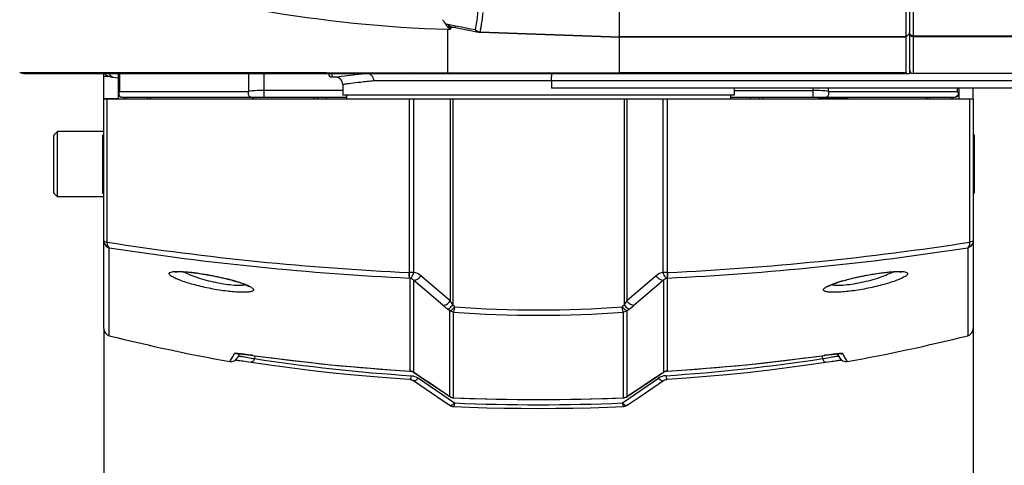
# Model space of a CAD drawing. Header units: millimetres. Extents: x 0 to 420, y -341 to 792.
# Tile 4 of 256: x 60 to 83, y 50 to 60. Entities that reach past the tile are written whole.
import ezdxf

# ---------------------------------------------------------------- set-up
doc = ezdxf.new("R2010")
doc.units = ezdxf.units.MM
doc.header["$LTSCALE"] = 23.1
doc.layers.get('0').update_dxf_attribs({"linetype": 'CONTINUOUS'})
for name, color, linetype in [('02___PRT_ALL_AXES', 7, 'CONTINUOUS'), ('06___PRT_ALL_SURFS', 7, 'CONTINUOUS'), ('AXES', 7, 'CONTINUOUS'), ('DIM_PILOTEES', 7, 'CONTINUOUS')]:
    doc.layers.add(name, color=color, linetype=linetype)
doc.styles.get("Standard").update_dxf_attribs({"font": 'txt', "width": 0.7})
doc.dimstyles.new('DIMSTYLE_1', dxfattribs={"dimtxt": 2.5, "dimasz": 3.5, "dimexe": 2, "dimexo": 0, "dimtad": 1, "dimlfac": 5.882353, "dimdsep": 46, "dimtxsty": 'Standard', "dimblk": '_FILLED', "dimblk1": '_FILLED', "dimblk2": '_FILLED', "dimcen": 0.09, "dimazin": 2, "dimtp": 0.3, "dimtm": 0.3, "dimtfac": 1, "dimtofl": 0, "dimtmove": 0, "dimatfit": 3, "dimldrblk": '_FILLED', "dimfxl": 0, "dimtolj": 1, "dimarcsym": 0})

# ---------------------------------------------------------------- blocks, each defined once
blk = doc.blocks.new('_FILLED')
at = {"color": 0, "linetype": 'ByBlock'}
blk.add_solid([(0, 0), (-1, 0.1429), (-1, -0.1429)], dxfattribs=at)
blk = doc.blocks.new('*D11')
at = {"layer": 'DIM_PILOTEES', "color": 2, "linetype": 'Continuous'}
for p, q in [((62.025, 53.205), (62.025, 42.839)), ((82.425, 53.205), (82.425, 42.839)), ((62.025, 44.839), (72.225, 44.839)), ((82.425, 44.839), (72.225, 44.839))]:
    blk.add_line(p, q, dxfattribs=at)
at = {"layer": 'DIM_PILOTEES', "color": 2, "linetype": 'Continuous', "xscale": 3.5, "yscale": 3.5, "zscale": 3.5, "rotation": 180}
blk.add_blockref('_FILLED', (62.025, 44.839), dxfattribs=at)
at = {"layer": 'DIM_PILOTEES', "color": 2, "linetype": 'Continuous', "xscale": 3.5, "yscale": 3.5, "zscale": 3.5}
blk.add_blockref('_FILLED', (82.425, 44.839), dxfattribs=at)
at = {"layer": 'DIM_PILOTEES', "color": 2, "linetype": 'Continuous', "insert": (72.225, 47.964), "char_height": 2.5, "width": 8.03571, "attachment_point": 2, "line_spacing_factor": 0.9}
blk.add_mtext('{\\ftxt;\\W0.0001;\\H0.0001;\\~}{\\ftxt;\\W2.1428571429;\\H2.5; }{\\ftxt;\\W0.0001;\\H0.0001;\\~}', dxfattribs=at)

msp = doc.modelspace()

# ---------------------------------------------------------------- linework, layer by layer
at = {"color": 7, "linetype": 'Continuous'}
for p, q in [((80.8439, 125.9767), (80.8439, 59.2109)), ((80.9289, 125.9988), (80.9289, 59.1888)), ((81.0139, 125.9988), (81.0139, 59.1888)), ((74.1289, 60.0524), (74.1289, 62.2702)), ((70.0981, 60.3461), (70.2062, 60.3243)), ((70.2062, 60.3243), (70.314, 60.3028)), ((70.0868, 60.2933), (70.0788, 60.3027)), ((70.099, 59.2098), (70.099, 60.2269)), ((70.2829, 60.2685), (70.1659, 60.2726)), ((70.1843, 60.2885), (70.2244, 60.2803)), ((70.314, 60.3028), (70.4214, 60.2815)), ((70.635, 60.2396), (70.7411, 60.2189)), ((70.8553, 60.1565), (74.1288, 60.0403)), ((70.8554, 60.1687), (74.1289, 60.0524)), ((80.9289, 60.1313), (80.8439, 60.0524)), ((80.9289, 60.1253), (80.8439, 60.0403)), ((80.8439, 60.0403), (74.1288, 60.0403)), ((80.8439, 60.0524), (74.1289, 60.0524)), ((74.1289, 59.2109), (74.1289, 60.0403)), ((81.0139, 60.072), (87.7289, 60.0721)), ((81.0139, 60.0599), (87.7289, 60.0599)), ((60.0507, 59.2146), (60.2662, 59.2144)), ((60.1807, 59.1888), (80.9289, 59.1888)), ((60.2662, 59.2144), (67.2404, 59.2103)), ((62.3649, 59.1852), (62.3649, 58.9663)), ((62.3898, 59.1888), (62.3898, 58.7684)), ((65.4249, 58.772), (65.4249, 59.1888)), ((65.7855, 58.6363), (65.7855, 59.1888)), ((66.6235, 59.2105), (67.4674, 59.2098)), ((67.2404, 59.2103), (69.2996, 59.2099)), ((67.3791, 59.1888), (67.3787, 59.1453)), ((67.4674, 59.2098), (68.3559, 59.21)), ((68.3559, 59.21), (69.2403, 59.2107)), ((69.2403, 59.2107), (70.099, 59.2098)), ((69.2996, 59.2099), (70.099, 59.2098)), ((70.099, 59.2098), (74.1289, 59.2111)), ((74.1289, 59.2109), (80.8439, 59.2109)), ((89.2249, 59.1888), (81.0139, 59.1888)), ((67.3787, 59.1453), (67.3787, 59.1026)), ((67.4673, 59.1014), (67.3787, 59.1026)), ((67.6696, 59.1264), (67.4673, 59.1014)), ((67.4701, 59.1018), (67.4673, 59.1014)), ((67.4807, 59.103), (67.4701, 59.1018)), ((67.6349, 58.9314), (67.6349, 58.6788)), ((89.3949, 59.0188), (68.3602, 59.0188)), ((72.5332, 59.0188), (72.5332, 58.8488)), ((62.3898, 58.7684), (65.4249, 58.772)), ((67.6349, 58.7932), (65.7855, 58.7932)), ((89.3949, 58.8488), (72.5332, 58.8488)), ((76.8149, 58.7932), (78.6642, 58.7932)), ((78.6642, 58.8488), (78.6642, 58.6363)), ((79.0249, 58.8488), (79.0249, 58.772)), ((79.0249, 58.772), (82.06, 58.7684)), ((82.06, 58.7684), (82.06, 58.8488)), ((82.0849, 58.8488), (82.0849, 58.5958)), ((82.4249, 58.5958), (82.4249, 58.8488)), ((62.0249, 58.5938), (82.4249, 58.5938)), ((62.0249, 53.2052), (62.0249, 58.5938)), ((62.1069, 55.2337), (62.1069, 58.5938)), ((62.4499, 58.6363), (67.7199, 58.6363)), ((62.5009, 58.6363), (62.5009, 58.5938)), ((62.5586, 58.5938), (62.5586, 58.6363)), ((63.0449, 58.6363), (63.0449, 58.5938)), ((63.1299, 58.5938), (63.0874, 58.6363)), ((63.1299, 58.5938), (63.1299, 58.6363)), ((65.5099, 58.6363), (65.5099, 58.5938)), ((65.5099, 58.5938), (65.5524, 58.6363)), ((66.9549, 58.5938), (66.9549, 58.6363)), ((67.0399, 58.5938), (67.0399, 58.6363)), ((67.2524, 58.5938), (67.2524, 58.6363)), ((67.7199, 58.6788), (67.7199, 58.5938)), ((69.1945, 54.5222), (69.1945, 58.5938)), ((69.2994, 54.526), (69.2994, 58.5938)), ((70.155, 58.5938), (70.155, 53.8548)), ((70.2112, 58.5938), (70.2112, 53.7591)), ((74.2386, 58.5938), (74.2386, 53.7591)), ((74.2947, 58.5938), (74.2947, 53.8548)), ((75.1504, 54.526), (75.1504, 58.5938)), ((75.2553, 54.5222), (75.2553, 58.5938)), ((76.7299, 58.6788), (76.7299, 58.5938)), ((76.7299, 58.6363), (81.9999, 58.6363)), ((77.1974, 58.5938), (77.1974, 58.6363)), ((77.4099, 58.5938), (77.4099, 58.6363)), ((77.4949, 58.5938), (77.4949, 58.6363)), ((78.8215, 58.6363), (78.8039, 58.6186)), ((78.8039, 58.6186), (79.4839, 58.6186)), ((79.4662, 58.6363), (79.4839, 58.6186)), ((81.3199, 58.6363), (81.3199, 58.5938)), ((81.3199, 58.5938), (81.3624, 58.6363)), ((81.4049, 58.5938), (81.4049, 58.6363)), ((81.8911, 58.6363), (81.8911, 58.5938)), ((81.9489, 58.6363), (81.9489, 58.5938)), ((82.0849, 58.5958), (82.4249, 58.5958)), ((82.3429, 58.5938), (82.3429, 55.2337)), ((82.4249, 58.5938), (82.4249, 53.2052)), ((60.8532, 57.7438), (60.9382, 57.8288)), ((62.0249, 57.8288), (60.9382, 57.8288)), ((82.443, 57.7438), (82.4254, 57.7614)), ((60.8532, 56.3838), (60.9382, 56.2988)), ((82.443, 56.3838), (82.4254, 56.3662)), ((62.0249, 56.2988), (60.9382, 56.2988)), ((62.1534, 53.0403), (62.1534, 55.1028)), ((82.2963, 55.1028), (82.2963, 53.0403)), ((69.2058, 54.393), (69.2032, 54.3931)), ((69.2032, 54.3931), (69.2032, 52.2103)), ((69.2883, 54.3413), (69.2883, 52.1837)), ((69.979, 53.7547), (69.2883, 54.3413)), ((70.155, 53.8548), (69.4643, 54.4444)), ((74.9854, 54.4444), (74.2947, 53.8548)), ((75.1615, 54.3413), (74.4708, 53.7547)), ((75.1615, 54.3413), (75.1615, 52.1837)), ((75.2465, 54.3931), (75.2439, 54.393)), ((75.2465, 54.3931), (75.2465, 52.2103)), ((70.1414, 53.6251), (70.0913, 53.6638)), ((70.1414, 51.614), (70.1414, 53.6251)), ((70.2607, 53.7202), (70.2112, 53.7591)), ((74.2386, 53.7591), (74.189, 53.7202)), ((74.3584, 53.6638), (74.3084, 53.6251)), ((74.3084, 51.614), (74.3084, 53.6251)), ((70.2308, 51.5835), (70.2308, 53.5951)), ((74.2189, 51.5835), (74.2189, 53.5951)), ((65.0843, 52.6177), (64.9782, 52.4344)), ((65.1169, 52.4713), (65.1353, 52.4689)), ((65.1353, 52.4689), (65.1599, 52.4658)), ((65.2123, 52.6157), (65.1552, 52.5167)), ((65.1599, 52.4658), (65.1875, 52.462)), ((65.1875, 52.462), (65.2184, 52.4578)), ((65.2067, 52.6162), (65.2245, 52.6146)), ((65.2184, 52.4578), (65.2526, 52.453)), ((65.2245, 52.6146), (65.2444, 52.6127)), ((65.2444, 52.6127), (65.2665, 52.6104)), ((65.2526, 52.453), (65.2901, 52.4476)), ((65.2665, 52.6104), (65.2908, 52.6078)), ((65.2908, 52.6078), (65.3174, 52.6048)), ((65.3174, 52.6048), (65.3463, 52.6013)), ((65.3463, 52.6013), (65.3774, 52.5975)), ((65.3774, 52.5975), (65.4108, 52.5932)), ((65.4108, 52.5932), (65.4465, 52.5885)), ((65.4465, 52.5885), (65.4845, 52.5834)), ((65.4845, 52.5834), (65.5171, 52.5789)), ((65.5171, 52.5792), (65.513, 52.5798)), ((65.5171, 52.5792), (65.513, 52.5798)), ((65.5171, 52.5789), (65.513, 52.5798)), ((65.5722, 52.5714), (65.5588, 52.5019)), ((78.8776, 52.5714), (78.8909, 52.5019)), ((78.9368, 52.5798), (78.9326, 52.5792)), ((78.9327, 52.5789), (78.9612, 52.5828)), ((78.9327, 52.5789), (78.9368, 52.5798)), ((78.9368, 52.5798), (78.9327, 52.5792)), ((78.9612, 52.5828), (78.9954, 52.5875)), ((78.9954, 52.5875), (79.0277, 52.5917)), ((79.0277, 52.5917), (79.0582, 52.5957)), ((79.0582, 52.5957), (79.0869, 52.5993)), ((79.0869, 52.5993), (79.1137, 52.6026)), ((79.1137, 52.6026), (79.1387, 52.6055)), ((79.1387, 52.6055), (79.162, 52.6081)), ((79.1519, 52.4465), (79.1864, 52.4515)), ((79.162, 52.6081), (79.1835, 52.6105)), ((79.1835, 52.6105), (79.2034, 52.6125)), ((79.1864, 52.4515), (79.2182, 52.456)), ((79.2034, 52.6125), (79.2215, 52.6143)), ((79.2182, 52.456), (79.2474, 52.46)), ((79.2215, 52.6143), (79.238, 52.6157)), ((79.2374, 52.6157), (79.2945, 52.5167)), ((79.2474, 52.46), (79.2739, 52.4636)), ((79.2739, 52.4636), (79.298, 52.4668)), ((79.298, 52.4668), (79.3197, 52.4696)), ((79.3197, 52.4696), (79.3329, 52.4713)), ((79.4716, 52.4344), (79.3654, 52.6177)), ((65.2901, 52.4476), (65.331, 52.4417)), ((65.331, 52.4417), (65.3753, 52.4352)), ((65.3753, 52.4352), (65.423, 52.4281)), ((65.423, 52.4281), (65.4843, 52.4188)), ((78.9655, 52.4188), (79.0168, 52.4266)), ((79.0168, 52.4266), (79.0746, 52.4352)), ((79.0746, 52.4352), (79.1147, 52.4411)), ((79.1147, 52.4411), (79.1519, 52.4465)), ((69.2052, 52.2098), (69.2032, 52.2103)), ((69.2916, 52.1814), (69.2883, 52.1837)), ((69.2915, 52.1812), (69.2883, 52.1837)), ((69.2915, 52.1812), (69.5666, 51.9976)), ((69.4063, 52.043), (70.253, 51.4632)), ((69.5666, 51.9976), (69.8644, 51.7987)), ((74.1968, 51.4632), (75.0435, 52.043)), ((74.5871, 51.7999), (74.8849, 51.9988)), ((74.8849, 51.9988), (75.1583, 52.1812)), ((75.1615, 52.1837), (75.1581, 52.1814)), ((75.1615, 52.1837), (75.1581, 52.1814)), ((75.1583, 52.1812), (75.1615, 52.1837)), ((75.2445, 52.2098), (75.2465, 52.2103)), ((69.8644, 51.7987), (70.1444, 51.6116)), ((74.3054, 51.6116), (74.5871, 51.7999)), ((70.1444, 51.6116), (70.1414, 51.614)), ((70.2322, 51.583), (70.2308, 51.5835)), ((74.2176, 51.583), (74.2189, 51.5835)), ((74.3054, 51.6116), (74.3084, 51.614))]:
    msp.add_line(p, q, dxfattribs=at)
at = {"color": 2, "linetype": 'Continuous'}
for p, q in [((78.8634, 58.6363), (78.8634, 58.5938)), ((79.4244, 58.6363), (79.4244, 58.5938))]:
    msp.add_line(p, q, dxfattribs=at)
at = {"color": 7, "linetype": 'Continuous'}
for points in [[(70.2244, 60.2803), (70.358, 60.2533), (70.4939, 60.2259), (70.6322, 60.1984), (70.7729, 60.1706), (70.8286, 60.1596)], [(60.0513, 59.2144), (60.0531, 59.2144), (60.1151, 59.2146), (60.2666, 59.2143)], [(60.2666, 59.2143), (60.5034, 59.2142), (60.8231, 59.2138), (61.2212, 59.2136), (61.6939, 59.2132), (62.2376, 59.2128), (62.8505, 59.2121), (63.523, 59.2119), (64.2486, 59.2112), (65.015, 59.2111), (65.8042, 59.2112), (66.6235, 59.2105)], [(62.0473, 59.1888), (62.0481, 59.1876), (62.0562, 59.1771), (62.0648, 59.1679), (62.0737, 59.1599), (62.0827, 59.1531), (62.0916, 59.1472), (62.1005, 59.1422), (62.1092, 59.1378), (62.1179, 59.1339), (62.1268, 59.1304), (62.1357, 59.1273), (62.145, 59.1243), (62.1546, 59.1216), (62.1647, 59.119), (62.1753, 59.1165), (62.1865, 59.1141), (62.1985, 59.1117), (62.2113, 59.1095), (62.2249, 59.1073), (62.2395, 59.1052), (62.3649, 59.0882)], [(67.6696, 59.1264), (67.6095, 59.119), (67.5618, 59.1132), (67.4807, 59.103)], [(62.3898, 58.7684), (62.8129, 58.7684), (63.2157, 58.7693), (63.5946, 58.7701), (63.9607, 58.7702), (64.3232, 58.7709), (64.6851, 58.7711), (65.053, 58.7709), (65.4249, 58.772)], [(79.0249, 58.772), (79.337, 58.772), (79.6658, 58.7712), (80.01, 58.7709), (80.3735, 58.7703), (80.7592, 58.7699), (81.1679, 58.7694), (81.6018, 58.7683), (82.06, 58.7684)], [(63.6912, 54.5351), (63.6916, 54.5352), (63.6941, 54.5359), (63.6984, 54.5368), (63.7043, 54.5378), (63.712, 54.539), (63.7213, 54.5401), (63.7322, 54.5411), (63.7446, 54.542), (63.7586, 54.5427), (63.7742, 54.5432), (63.7912, 54.5435), (63.8097, 54.5436), (63.8297, 54.5433), (63.8512, 54.5427), (63.8742, 54.5419), (63.8986, 54.5407), (63.9244, 54.5391), (63.9518, 54.5372), (63.9806, 54.5349), (64.011, 54.5322), (64.0428, 54.5291), (64.0762, 54.5255), (64.1111, 54.5215), (64.1475, 54.5171), (64.1856, 54.5121), (64.2254, 54.5067), (64.2669, 54.5007), (64.3101, 54.4941), (64.3551, 54.487), (64.4016, 54.4792), (64.4495, 54.4709), (64.4987, 54.462), (64.5487, 54.4526), (64.5994, 54.4427), (64.6502, 54.4324), (64.7005, 54.4219), (64.7498, 54.4111), (64.7972, 54.4004), (64.8427, 54.3898), (64.8857, 54.3795), (64.9265, 54.3693), (64.9653, 54.3594), (65.0023, 54.3496), (65.0375, 54.3401), (65.071, 54.3307), (65.103, 54.3214), (65.1333, 54.3124), (65.1621, 54.3035), (65.1893, 54.2949), (65.2149, 54.2864), (65.239, 54.2783), (65.2616, 54.2703), (65.2826, 54.2627), (65.3022, 54.2553), (65.3203, 54.2482), (65.337, 54.2414), (65.3524, 54.2348), (65.3663, 54.2286), (65.3789, 54.2228), (65.3902, 54.2173), (65.4, 54.2122), (65.4085, 54.2076), (65.4155, 54.2035), (65.4211, 54.2001), (65.4253, 54.1973), (65.4262, 54.1967)], [(79.0204, 54.1943), (79.0204, 54.1944), (79.0215, 54.1952), (79.0241, 54.1971), (79.028, 54.1997), (79.0334, 54.203), (79.0402, 54.207), (79.0483, 54.2114), (79.0578, 54.2164), (79.0687, 54.2217), (79.0808, 54.2275), (79.0943, 54.2335), (79.1092, 54.2399), (79.1253, 54.2465), (79.1429, 54.2535), (79.1618, 54.2607), (79.1822, 54.2682), (79.2041, 54.2759), (79.2274, 54.284), (79.2523, 54.2922), (79.2787, 54.3007), (79.3067, 54.3094), (79.3363, 54.3183), (79.3675, 54.3274), (79.4002, 54.3367), (79.4347, 54.3462), (79.4708, 54.3558), (79.5087, 54.3657), (79.5485, 54.3757), (79.5904, 54.3859), (79.6345, 54.3963), (79.6805, 54.4068), (79.7285, 54.4174), (79.778, 54.428), (79.8284, 54.4383), (79.8793, 54.4485), (79.9303, 54.4582), (79.9809, 54.4675), (80.0307, 54.4762), (80.0792, 54.4844), (80.1262, 54.492), (80.1713, 54.499), (80.2144, 54.5053), (80.2557, 54.511), (80.295, 54.5162), (80.3327, 54.5208), (80.3686, 54.525), (80.4029, 54.5286), (80.4356, 54.5319), (80.4668, 54.5347), (80.4963, 54.5371), (80.5242, 54.539), (80.5506, 54.5406), (80.5754, 54.5419), (80.5986, 54.5428), (80.6203, 54.5433), (80.6404, 54.5436), (80.659, 54.5435), (80.676, 54.5432), (80.6915, 54.5427), (80.7054, 54.542), (80.7178, 54.5411), (80.7286, 54.54), (80.7378, 54.5389), (80.7454, 54.5378), (80.7513, 54.5368), (80.7531, 54.5364)], [(65.0843, 52.6177), (65.041, 52.5442), (65.009, 52.4875), (64.9873, 52.4504), (64.9784, 52.4347), (64.9784, 52.4343)], [(65.1421, 52.6196), (65.1418, 52.6196), (65.1419, 52.6196), (65.1427, 52.6196), (65.1442, 52.6196), (65.1464, 52.6196), (65.1492, 52.6196), (65.1525, 52.6195), (65.1564, 52.6194), (65.1609, 52.6192), (65.1659, 52.619), (65.1714, 52.6187), (65.1774, 52.6183), (65.1839, 52.6179), (65.191, 52.6174), (65.1986, 52.6168), (65.2067, 52.6162)], [(65.5171, 52.5789), (65.9529, 52.5201), (66.415, 52.4623), (66.88, 52.4088), (67.3475, 52.3597), (67.8169, 52.315), (68.2878, 52.2748), (68.7598, 52.2392), (69.2052, 52.2098)], [(75.2445, 52.2098), (75.6922, 52.2394), (76.1642, 52.275), (76.635, 52.3152), (77.1044, 52.3599), (77.5718, 52.409), (78.0368, 52.4625), (78.499, 52.5203), (78.9327, 52.5789)], [(79.238, 52.6157), (79.2528, 52.617), (79.2596, 52.6175), (79.266, 52.6179), (79.272, 52.6183), (79.2776, 52.6187), (79.2827, 52.6189), (79.2875, 52.6192), (79.2917, 52.6193), (79.2956, 52.6195), (79.299, 52.6196), (79.3019, 52.6196), (79.3043, 52.6196), (79.3061, 52.6196), (79.3074, 52.6196), (79.3079, 52.6196)], [(79.4716, 52.4344), (79.4671, 52.4431), (79.449, 52.4734), (79.4148, 52.5301), (79.3654, 52.6177)], [(65.4843, 52.4188), (65.9221, 52.3548), (66.3883, 52.2917), (66.8573, 52.2333), (67.3288, 52.1797), (67.8023, 52.1311), (68.2771, 52.0874), (68.753, 52.0487), (69.2044, 52.0167)], [(75.2453, 52.0167), (75.6946, 52.0485), (76.1704, 52.0872), (76.6453, 52.1309), (77.1188, 52.1795), (77.5903, 52.233), (78.0594, 52.2914), (78.5256, 52.3545), (78.9655, 52.4188)], [(69.2044, 52.0167), (69.2111, 52.0161), (69.2236, 52.0143), (69.236, 52.0117), (69.2481, 52.0082), (69.2598, 52.0038), (69.2711, 51.9986), (69.282, 51.9926), (69.2902, 51.9874)], [(69.2052, 52.2098), (69.2131, 52.2092), (69.2257, 52.2074), (69.2381, 52.2047), (69.2503, 52.2012), (69.2621, 52.1968), (69.2734, 52.1916), (69.2843, 52.1857), (69.2915, 52.1812)], [(69.2903, 51.9874), (69.5638, 51.8015), (69.7122, 51.7007)], [(74.7358, 51.6995), (75.0318, 51.9006), (75.1595, 51.9874)], [(75.1583, 52.1812), (75.1666, 52.1864), (75.1775, 52.1923), (75.189, 52.1974), (75.2009, 52.2017), (75.2131, 52.2051), (75.2255, 52.2077), (75.2381, 52.2093), (75.2445, 52.2098)], [(75.1595, 51.9874), (75.1666, 51.9919), (75.1774, 51.998), (75.1886, 52.0032), (75.2003, 52.0077), (75.2124, 52.0113), (75.2247, 52.0141), (75.2372, 52.0159), (75.2453, 52.0167)], [(69.7122, 51.7007), (70.0116, 51.4972), (70.1433, 51.4076)], [(70.2322, 51.583), (70.6093, 51.5695), (71.0126, 51.5582), (71.4166, 51.5501), (71.8211, 51.5453), (72.226, 51.5436), (72.6308, 51.5453), (73.0353, 51.5501), (73.4394, 51.5583), (73.8427, 51.5696), (74.2176, 51.583)], [(74.3064, 51.4076), (74.5865, 51.598), (74.7358, 51.6995)], [(70.2317, 51.3784), (70.6066, 51.3639), (71.01, 51.3518), (71.4142, 51.3431), (71.8188, 51.3378), (72.2238, 51.3361), (72.6287, 51.3378), (73.0334, 51.343), (73.4375, 51.3517), (73.8409, 51.3639), (74.2181, 51.3784)]]:
    msp.add_lwpolyline(points, dxfattribs=at)
for centre, radius, start, end in [((70.2527, 60.4552), 0.231, 211.33279, 214.77257), ((67.7702, 60.8972), 3.0473, 347.14018, 350.54527), ((67.6935, 60.8785), 3.2407, 348.9509, 350.57281), ((70.1692, 60.4504), 0.1775, 242.33799, 248.92462), ((87.7052, 147.7301), 89.1403, 258.819827, 258.959748), ((70.8614, 60.3267), 0.1703, 258.89031, 267.94815), ((70.8672, 60.3515), 0.1831, 259.63006, 266.31375), ((67.9827, 60.822), 2.9461, 347.18967, 348.95244), ((81.0139, 60.1449), 0.085, 180, 270), ((60.1807, 59.5288), 0.34, 247.51065, 270), ((62.4764, 59.1852), 0.1116, 178.16013, 179.99751), ((67.3799, 59.1876), 0.085, 180, 269.1893), ((71.8242, 24.7011), 34.675, 96.42808, 96.88133), ((71.8585, 24.3878), 34.9902, 95.96142, 96.42647), ((81.0139, 59.2738), 0.085, 180, 270), ((67.4649, 58.9314), 0.17, 0, 89.1893), ((62.4499, 58.7213), 0.085, 180, 270), ((81.9999, 58.7213), 0.085, 270, 360), ((72.2531, 120.6533), 66.2017, 261.184004, 267.347388), ((72.1614, 121.0049), 66.5546, 272.668967, 278.799642), ((72.2538, 120.065), 65.7427, 261.162408, 267.340444), ((72.1599, 120.4231), 66.1021, 272.676368, 278.820781), ((69.1744, 54.2018), 0.3211, 86.41593, 87.35241), ((75.2753, 54.2018), 0.3211, 92.64759, 93.58407), ((71.7018, 54.6983), 1.7618, 208.60431, 212.21318), ((72.7486, 54.6979), 1.761, 327.786, 331.3965), ((72.2249, 78.886), 25.2423, 265.53718, 274.46282), ((72.4722, 56.1104), 3.0893, 307.63018, 310.30979), ((72.2249, 79.7667), 26.2475, 265.64293, 274.35707), ((62.1949, 53.2052), 0.17, 180, 255.88897), ((82.2549, 53.2052), 0.17, 284.11103, 360), ((65.008, 52.6017), 0.17, 259.89676, 330), ((72.143, 100.1943), 48.0739, 262.07783, 266.49409), ((72.085, 95.3367), 43.329, 261.33718, 266.23177), ((72.318, 95.7662), 43.7608, 273.79239, 278.63866), ((72.3475, 99.7871), 47.665, 273.48696, 277.94112), ((79.4417, 52.6017), 0.17, 210, 280.10324), ((69.1943, 52.0299), 0.1806, 86.5041, 87.16206), ((69.1944, 52.0311), 0.1795, 76.33722, 86.51584), ((69.1953, 52.0351), 0.1753, 68.89061, 76.3152), ((69.1968, 52.039), 0.1712, 61.3892, 68.88516), ((69.1984, 52.0421), 0.1676, 57.58332, 61.37216), ((75.2343, 51.7639), 0.3381, 93.72338, 124.36535), ((75.2527, 52.0398), 0.1703, 110.86836, 122.36767), ((75.2545, 52.035), 0.1754, 103.46971, 110.87506), ((75.2552, 52.0318), 0.1788, 96.31358, 103.46336), ((75.2555, 52.0299), 0.1807, 92.83793, 96.32208), ((70.2383, 51.7527), 0.1693, 235.06306, 236.35409), ((70.239, 51.7539), 0.1706, 236.36223, 245.79372), ((70.2389, 51.7537), 0.1704, 245.81371, 256.54034), ((70.2389, 51.7541), 0.1708, 256.56037, 267.26435), ((72.2249, 101.9733), 50.4292, 267.73382, 272.26618), ((74.2108, 51.7541), 0.1708, 272.73565, 283.43963), ((74.2108, 51.7537), 0.1704, 283.45966, 294.18629), ((74.2108, 51.7537), 0.1705, 294.20281, 299.5635), ((74.211, 51.7534), 0.1701, 299.55932, 304.9313), ((72.2249, 97.5439), 46.1228, 267.54969, 272.45031)]:
    msp.add_arc(centre, radius, start, end, dxfattribs=at)
for points, knots in [([(53.6048, 65.5809), (55.9853, 63.9325), (61.3149, 61.3226), (67.1559, 60.3204), (70.099, 60.2269)], [0, 0, 0, 0, 0.4958045, 1, 1, 1, 1]), ([(70.7762, 60.3966), (70.822, 60.6704), (70.8523, 61.2933), (70.8004, 61.9118), (70.7576, 62.2513)], [0, 0, 0, 0, 0.4479942, 1, 1, 1, 1]), ([(70.0788, 60.3027), (70.0761, 60.306), (70.0706, 60.3128), (70.0654, 60.3198), (70.0629, 60.3234)], [0, 0, 0, 0, 0.4965602, 1, 1, 1, 1]), ([(70.0994, 60.2793), (70.0973, 60.2815), (70.093, 60.2861), (70.0889, 60.2909), (70.0868, 60.2933)], [0, 0, 0, 0, 0.496295, 1, 1, 1, 1]), ([(70.1593, 60.225), (70.1593, 60.2331), (70.1691, 60.248), (70.1659, 60.2646), (70.1659, 60.2726)], [0, 0, 0, 0, 0.504545, 1, 1, 1, 1]), ([(70.8553, 60.1561), (70.8552, 60.1553), (70.8553, 60.1681), (70.8555, 60.1689), (70.8556, 60.1742)], [0, 0, 0, 0, 0.1275487, 1, 1, 1, 1]), ([(80.9318, 60.1306), (80.9308, 60.1339), (80.9294, 60.1406), (80.9289, 60.1475), (80.9289, 60.151)], [0, 0, 0, 0, 0.5024168, 1, 1, 1, 1]), ([(74.1299, 60.0524), (74.1298, 60.049), (74.1308, 60.0389), (74.129, 60.0425), (74.129, 60.0427)], [0, 0, 0, 0, 0.9521591, 1, 1, 1, 1]), ([(62.2424, 59.1048), (62.2226, 59.1074), (62.1828, 59.1283), (62.1633, 59.1677), (62.1586, 59.1888)], [0, 0, 0, 0, 0.4806085, 1, 1, 1, 1]), ([(68.3602, 59.0188), (68.3595, 59.0615), (68.3337, 59.1474), (68.2507, 59.1876), (68.2121, 59.1888)], [0, 0, 0, 0, 0.5253626, 1, 1, 1, 1]), ([(70.099, 59.2098), (70.1004, 59.2044), (70.1024, 59.1971), (70.1082, 59.1888), (70.1108, 59.1888)], [0, 0, 0, 0, 0.6763415, 1, 1, 1, 1]), ([(72.5332, 59.0188), (72.5332, 59.0405), (72.5344, 59.0793), (72.5323, 59.1361), (72.5399, 59.1623), (72.5345, 59.1888), (72.5389, 59.1888)], [0, 0, 0, 0, 0.3822319, 0.7062992, 0.9229827, 1, 1, 1, 1]), ([(74.1348, 59.1888), (74.1327, 59.1888), (74.1303, 59.1994), (74.1311, 59.2054), (74.1308, 59.2109)], [0, 0, 0, 0, 0.279569, 1, 1, 1, 1]), ([(68.3602, 59.0188), (68.256, 59.0074), (68.0761, 58.9858), (67.8492, 58.9615), (67.7129, 58.9379), (67.6498, 58.936), (67.6349, 58.9314)], [0, 0, 0, 0, 0.4302236, 0.7443972, 0.9357411, 1, 1, 1, 1]), ([(62.3898, 58.7684), (62.3859, 58.7654), (62.3727, 58.7531), (62.3649, 58.7345), (62.3649, 58.7213)], [0, 0, 0, 0, 0.2690852, 1, 1, 1, 1]), ([(62.3791, 58.7044), (62.3822, 58.6864), (62.3979, 58.6522), (62.4333, 58.6363), (62.4499, 58.6363)], [0, 0, 0, 0, 0.5257454, 1, 1, 1, 1]), ([(65.4249, 58.772), (65.4165, 58.7592), (65.4066, 58.7287), (65.4142, 58.6824), (65.4422, 58.646), (65.4712, 58.6363), (65.485, 58.6363)], [0, 0, 0, 0, 0.258086, 0.5188505, 0.7669058, 1, 1, 1, 1]), ([(65.7855, 58.7932), (65.7151, 58.7932), (65.5946, 58.7898), (65.4744, 58.779), (65.4249, 58.772)], [0, 0, 0, 0, 0.5846101, 1, 1, 1, 1]), ([(79.0249, 58.772), (78.9753, 58.779), (78.8552, 58.7898), (78.7347, 58.7932), (78.6642, 58.7932)], [0, 0, 0, 0, 0.4153903, 1, 1, 1, 1]), ([(78.9648, 58.6363), (78.9785, 58.6363), (79.0075, 58.646), (79.0355, 58.6824), (79.0432, 58.7287), (79.0332, 58.7592), (79.0249, 58.772)], [0, 0, 0, 0, 0.2330942, 0.4811495, 0.741914, 1, 1, 1, 1]), ([(82.0707, 58.7044), (82.0675, 58.6864), (82.0519, 58.6522), (82.0164, 58.6363), (81.9999, 58.6363)], [0, 0, 0, 0, 0.5257454, 1, 1, 1, 1]), ([(82.06, 58.7684), (82.0638, 58.7654), (82.0771, 58.7531), (82.0849, 58.7345), (82.0849, 58.7213)], [0, 0, 0, 0, 0.2690874, 1, 1, 1, 1]), ([(60.935, 57.0638), (60.935, 57.1134), (60.9351, 57.2108), (60.9352, 57.3521), (60.9355, 57.4639), (60.9357, 57.5465), (60.9359, 57.6019), (60.9362, 57.6521), (60.9364, 57.6967), (60.9367, 57.7353), (60.9369, 57.7634), (60.9371, 57.7827), (60.9372, 57.7945), (60.9374, 57.8046), (60.9375, 57.813), (60.9377, 57.8195), (60.9378, 57.8238), (60.9379, 57.8263), (60.938, 57.8276), (60.9381, 57.8283), (60.9381, 57.8287), (60.9382, 57.8288)], [0, 0, 0, 0, 0.1945871, 0.381724, 0.5542749, 0.6329873, 0.7056352, 0.7715238, 0.8300209, 0.8805655, 0.9226755, 0.9404372, 0.9559466, 0.9691639, 0.9800591, 0.9886074, 0.9947858, 0.9969824, 0.9985829, 0.9995873, 1, 1, 1, 1]), ([(60.8504, 57.0638), (60.8504, 57.1079), (60.8504, 57.1944), (60.8506, 57.3201), (60.8508, 57.4194), (60.851, 57.4929), (60.8512, 57.5421), (60.8514, 57.5868), (60.8516, 57.6264), (60.8518, 57.6607), (60.852, 57.6857), (60.8522, 57.7028), (60.8523, 57.7133), (60.8525, 57.7223), (60.8526, 57.7297), (60.8527, 57.7355), (60.8528, 57.7394), (60.853, 57.7416), (60.853, 57.7427), (60.8531, 57.7434), (60.8531, 57.7437), (60.8532, 57.7438)], [0, 0, 0, 0, 0.1945856, 0.3817211, 0.554271, 0.632983, 0.7056307, 0.7715193, 0.8300165, 0.8805614, 0.9226719, 0.9404339, 0.9559436, 0.9691613, 0.980057, 0.9886057, 0.9947847, 0.9969815, 0.9985823, 0.999587, 1, 1, 1, 1]), ([(60.8532, 56.3838), (60.8531, 56.3839), (60.8531, 56.3842), (60.853, 56.3849), (60.853, 56.386), (60.8528, 56.3882), (60.8527, 56.3921), (60.8526, 56.3979), (60.8525, 56.4053), (60.8523, 56.4143), (60.8522, 56.4248), (60.852, 56.4419), (60.8518, 56.4669), (60.8516, 56.5012), (60.8514, 56.5408), (60.8512, 56.5855), (60.851, 56.6347), (60.8508, 56.7081), (60.8506, 56.8075), (60.8504, 56.9332), (60.8504, 57.0197), (60.8504, 57.0638)], [0, 0, 0, 0, 0.000413, 0.0014177, 0.0030185, 0.0052153, 0.0113943, 0.019943, 0.0308387, 0.0440564, 0.0595661, 0.0773281, 0.1194386, 0.1699835, 0.2284807, 0.2943693, 0.367017, 0.445729, 0.6182789, 0.8054144, 1, 1, 1, 1]), ([(60.9382, 56.2988), (60.9381, 56.2989), (60.9381, 56.2993), (60.938, 56.3), (60.9379, 56.3012), (60.9378, 56.3038), (60.9377, 56.3081), (60.9375, 56.3146), (60.9374, 56.323), (60.9372, 56.3331), (60.9371, 56.3449), (60.9369, 56.3641), (60.9367, 56.3923), (60.9364, 56.4308), (60.9362, 56.4754), (60.9359, 56.5257), (60.9357, 56.5811), (60.9355, 56.6637), (60.9352, 56.7755), (60.9351, 56.9168), (60.935, 57.0142), (60.935, 57.0638)], [0, 0, 0, 0, 0.0004127, 0.0014171, 0.0030176, 0.0052142, 0.0113926, 0.0199409, 0.0308361, 0.0440534, 0.0595628, 0.0773245, 0.1194345, 0.1699791, 0.2284762, 0.2943648, 0.3670127, 0.4457251, 0.618276, 0.8054129, 1, 1, 1, 1]), ([(62.0249, 55.2653), (62.0249, 55.2289), (62.0507, 55.1537), (62.1178, 55.1116), (62.1534, 55.1028)], [0, 0, 0, 0, 0.4978322, 1, 1, 1, 1]), ([(62.0249, 55.2653), (62.0249, 55.2616), (62.0321, 55.253), (62.0597, 55.2414), (62.0865, 55.2364), (62.1069, 55.2337)], [0, 0, 0, 0, 0.1196676, 0.323356, 1, 1, 1, 1]), ([(62.1534, 55.1028), (62.1362, 55.1126), (62.1106, 55.1584), (62.1064, 55.2059), (62.1069, 55.2337)], [0, 0, 0, 0, 0.4155221, 1, 1, 1, 1]), ([(82.4249, 55.2653), (82.4249, 55.2289), (82.3991, 55.1537), (82.3319, 55.1116), (82.2963, 55.1028)], [0, 0, 0, 0, 0.4978322, 1, 1, 1, 1]), ([(82.3429, 55.2337), (82.3434, 55.2059), (82.3392, 55.1584), (82.3135, 55.1126), (82.2963, 55.1028)], [0, 0, 0, 0, 0.5844779, 1, 1, 1, 1]), ([(82.4249, 55.2653), (82.4249, 55.2616), (82.4177, 55.253), (82.39, 55.2414), (82.3632, 55.2364), (82.3429, 55.2337)], [0, 0, 0, 0, 0.1196677, 0.3233561, 1, 1, 1, 1]), ([(63.5618, 54.4973), (63.5624, 54.5152), (63.6038, 54.536), (63.6566, 54.5443), (63.6972, 54.5476), (63.7198, 54.5485)], [0, 0, 0, 0, 0.3127846, 0.6059783, 1, 1, 1, 1]), ([(63.7198, 54.5485), (63.7745, 54.5506), (63.899, 54.5466), (64.1858, 54.5189), (64.5762, 54.4544), (64.9608, 54.3675), (65.2337, 54.2864), (65.349, 54.2443), (65.3988, 54.2223)], [0, 0, 0, 0, 0.095674, 0.2170719, 0.5030915, 0.7858871, 0.9050283, 1, 1, 1, 1]), ([(65.3502, 54.2358), (65.3159, 54.2241), (65.2247, 54.2153), (65.0671, 54.2197), (64.8704, 54.2428), (64.5798, 54.2959), (64.2957, 54.3717), (64.0424, 54.4655), (63.9349, 54.5153), (63.889, 54.5412)], [0, 0, 0, 0, 0.0718857, 0.1790509, 0.313576, 0.4641364, 0.7654887, 0.8953925, 1, 1, 1, 1]), ([(79.0485, 54.2212), (79.0977, 54.2431), (79.2122, 54.2851), (79.4833, 54.3661), (79.8666, 54.4531), (80.2563, 54.5178), (80.5438, 54.5461), (80.669, 54.5505), (80.7243, 54.5487)], [0, 0, 0, 0, 0.0943183, 0.2128556, 0.4948777, 0.7811866, 0.9032712, 1, 1, 1, 1]), ([(80.5607, 54.5412), (80.5148, 54.5153), (80.4073, 54.4655), (80.154, 54.3717), (79.87, 54.2959), (79.5793, 54.2428), (79.3826, 54.2197), (79.225, 54.2153), (79.1338, 54.2241), (79.0995, 54.2358)], [0, 0, 0, 0, 0.10461, 0.2345161, 0.5358698, 0.6864295, 0.8209535, 0.9281169, 1, 1, 1, 1]), ([(80.7243, 54.5487), (80.7477, 54.5479), (80.7897, 54.5447), (80.8441, 54.5366), (80.8873, 54.5157), (80.888, 54.4973)], [0, 0, 0, 0, 0.3950516, 0.6888878, 1, 1, 1, 1]), ([(65.538, 54.1188), (65.5381, 54.1137), (65.5343, 54.102), (65.5181, 54.089), (65.4937, 54.0785), (65.4603, 54.07), (65.418, 54.0636), (65.3448, 54.0576), (65.2344, 54.0571), (65.0828, 54.0656), (64.9108, 54.0833), (64.7254, 54.1096), (64.4724, 54.1544), (64.1765, 54.2216), (63.9066, 54.3027), (63.7333, 54.3705), (63.6431, 54.4154), (63.5861, 54.4521), (63.5613, 54.4843), (63.5618, 54.4973)], [0, 0, 0, 0, 0.0073724, 0.0165333, 0.0290567, 0.0455171, 0.0660632, 0.0906487, 0.1512065, 0.2250675, 0.3092725, 0.4003923, 0.4948146, 0.6794734, 0.8375335, 0.8998673, 0.9482076, 0.9812566, 1, 1, 1, 1]), ([(69.2032, 54.3931), (69.1998, 54.3978), (69.1958, 54.4133), (69.1916, 54.4412), (69.1893, 54.4791), (69.1891, 54.5073), (69.1892, 54.5225)], [0, 0, 0, 0, 0.1326174, 0.3545851, 0.6514159, 1, 1, 1, 1]), ([(69.2058, 54.393), (69.2026, 54.3978), (69.199, 54.4132), (69.1954, 54.4411), (69.1938, 54.479), (69.194, 54.5071), (69.1945, 54.5222)], [0, 0, 0, 0, 0.1321482, 0.3540119, 0.6509986, 1, 1, 1, 1]), ([(69.2994, 54.526), (69.2911, 54.5251), (69.2562, 54.5219), (69.2211, 54.5213), (69.1945, 54.5222)], [0, 0, 0, 0, 0.2377473, 1, 1, 1, 1]), ([(69.2058, 54.393), (69.2283, 54.3979), (69.2715, 54.4425), (69.2913, 54.4943), (69.2994, 54.526)], [0, 0, 0, 0, 0.413415, 1, 1, 1, 1]), ([(69.2883, 54.3413), (69.3001, 54.3369), (69.3312, 54.3381), (69.3962, 54.3681), (69.4396, 54.4106), (69.4643, 54.4444)], [0, 0, 0, 0, 0.1769068, 0.4125345, 1, 1, 1, 1]), ([(75.1615, 54.3413), (75.1497, 54.3369), (75.1185, 54.3381), (75.0535, 54.3681), (75.0101, 54.4106), (74.9854, 54.4444)], [0, 0, 0, 0, 0.1769068, 0.4125345, 1, 1, 1, 1]), ([(75.2553, 54.5222), (75.2463, 54.5219), (75.2113, 54.5214), (75.1762, 54.5231), (75.1504, 54.526)], [0, 0, 0, 0, 0.2563735, 1, 1, 1, 1]), ([(75.2439, 54.393), (75.2214, 54.3979), (75.1782, 54.4425), (75.1584, 54.4943), (75.1504, 54.526)], [0, 0, 0, 0, 0.413415, 1, 1, 1, 1]), ([(75.2439, 54.393), (75.2471, 54.3978), (75.2508, 54.4132), (75.2544, 54.4411), (75.2559, 54.479), (75.2557, 54.5071), (75.2553, 54.5222)], [0, 0, 0, 0, 0.1321482, 0.3540119, 0.6509986, 1, 1, 1, 1]), ([(75.2465, 54.3931), (75.2499, 54.3978), (75.2539, 54.4133), (75.2581, 54.4412), (75.2604, 54.4791), (75.2607, 54.5073), (75.2605, 54.5225)], [0, 0, 0, 0, 0.1326174, 0.3545852, 0.6514159, 1, 1, 1, 1]), ([(80.888, 54.4973), (80.8884, 54.4843), (80.8636, 54.4521), (80.8067, 54.4154), (80.7165, 54.3705), (80.5431, 54.3027), (80.2733, 54.2216), (79.9774, 54.1544), (79.7243, 54.1096), (79.539, 54.0833), (79.3669, 54.0656), (79.2154, 54.0571), (79.1049, 54.0576), (79.0318, 54.0636), (78.9895, 54.07), (78.9561, 54.0785), (78.9317, 54.089), (78.9154, 54.102), (78.9116, 54.1137), (78.9118, 54.1188)], [0, 0, 0, 0, 0.0187428, 0.0517915, 0.1001318, 0.1624658, 0.3205255, 0.5051828, 0.5996041, 0.6907234, 0.7749283, 0.8487897, 0.9093484, 0.9339346, 0.9544812, 0.9709421, 0.9834659, 0.9926274, 1, 1, 1, 1]), ([(65.3988, 54.2223), (65.4345, 54.2065), (65.4813, 54.1839), (65.5271, 54.1462), (65.5377, 54.127), (65.538, 54.1188)], [0, 0, 0, 0, 0.6569036, 0.8629403, 1, 1, 1, 1]), ([(78.9118, 54.1188), (78.9121, 54.1269), (78.9224, 54.1459), (78.9673, 54.1832), (79.0134, 54.2056), (79.0485, 54.2212)], [0, 0, 0, 0, 0.137631, 0.3437811, 1, 1, 1, 1]), ([(69.979, 53.7547), (70.0057, 53.7443), (70.0819, 53.7727), (70.1304, 53.8215), (70.155, 53.8548)], [0, 0, 0, 0, 0.4086151, 1, 1, 1, 1]), ([(74.4708, 53.7547), (74.4441, 53.7443), (74.3679, 53.7727), (74.3194, 53.8215), (74.2947, 53.8548)], [0, 0, 0, 0, 0.4086151, 1, 1, 1, 1]), ([(70.0913, 53.6638), (70.0814, 53.6715), (70.0435, 53.7011), (70.0062, 53.7316), (69.979, 53.7547)], [0, 0, 0, 0, 0.2596791, 1, 1, 1, 1]), ([(70.0913, 53.6638), (70.0985, 53.663), (70.1173, 53.6704), (70.1592, 53.7002), (70.1902, 53.7335), (70.2112, 53.7591)], [0, 0, 0, 0, 0.1395583, 0.363478, 1, 1, 1, 1]), ([(70.1414, 53.6251), (70.1485, 53.6243), (70.1672, 53.6318), (70.2089, 53.6615), (70.2398, 53.6947), (70.2607, 53.7202)], [0, 0, 0, 0, 0.1392928, 0.3631018, 1, 1, 1, 1]), ([(70.2308, 53.5951), (70.2347, 53.5992), (70.2407, 53.6138), (70.2483, 53.6406), (70.2553, 53.6776), (70.259, 53.7052), (70.2607, 53.7202)], [0, 0, 0, 0, 0.1319112, 0.3533759, 0.6503462, 1, 1, 1, 1]), ([(74.3084, 53.6251), (74.3012, 53.6243), (74.2825, 53.6318), (74.2409, 53.6615), (74.21, 53.6947), (74.189, 53.7202)], [0, 0, 0, 0, 0.1392928, 0.3631018, 1, 1, 1, 1]), ([(74.2189, 53.5951), (74.215, 53.5992), (74.209, 53.6138), (74.2014, 53.6406), (74.1945, 53.6776), (74.1907, 53.7052), (74.189, 53.7202)], [0, 0, 0, 0, 0.1319112, 0.353376, 0.6503463, 1, 1, 1, 1]), ([(74.3584, 53.6638), (74.3512, 53.663), (74.3325, 53.6704), (74.2906, 53.7002), (74.2595, 53.7335), (74.2386, 53.7591)], [0, 0, 0, 0, 0.1395582, 0.363478, 1, 1, 1, 1]), ([(65.1682, 52.6202), (65.1567, 52.621), (65.1368, 52.6221), (65.1106, 52.6227), (65.095, 52.6215), (65.0856, 52.6199), (65.0843, 52.6177)], [0, 0, 0, 0, 0.4092478, 0.7131126, 0.908748, 1, 1, 1, 1]), ([(65.513, 52.5798), (65.4467, 52.589), (65.332, 52.6041), (65.2169, 52.6167), (65.1682, 52.6202)], [0, 0, 0, 0, 0.5777519, 1, 1, 1, 1]), ([(65.1816, 52.5625), (65.1821, 52.5633), (65.1853, 52.5638), (65.1906, 52.564), (65.1995, 52.5634), (65.2173, 52.5617), (65.2472, 52.5576), (65.2912, 52.5506), (65.3458, 52.5412), (65.4362, 52.525), (65.5083, 52.5115), (65.5588, 52.5019)], [0, 0, 0, 0, 0.0068273, 0.021484, 0.0444291, 0.0756566, 0.1623742, 0.2798911, 0.4257007, 0.5967249, 1, 1, 1, 1]), ([(65.5588, 52.5019), (65.5542, 52.4894), (65.5441, 52.4669), (65.5239, 52.4349), (65.4987, 52.4167), (65.4843, 52.4188)], [0, 0, 0, 0, 0.3412322, 0.6243171, 1, 1, 1, 1]), ([(78.8909, 52.5019), (78.9415, 52.5115), (79.0135, 52.525), (79.1039, 52.5412), (79.1585, 52.5506), (79.2026, 52.5576), (79.2324, 52.5617), (79.2502, 52.5634), (79.2592, 52.564), (79.2645, 52.5638), (79.2677, 52.5633), (79.2681, 52.5625)], [0, 0, 0, 0, 0.40326, 0.5742846, 0.7200963, 0.8376159, 0.9243372, 0.9555668, 0.9785144, 0.9931723, 1, 1, 1, 1]), ([(78.8909, 52.5019), (78.8955, 52.4894), (78.9056, 52.4669), (78.9258, 52.4349), (78.951, 52.4167), (78.9655, 52.4188)], [0, 0, 0, 0, 0.3412322, 0.624317, 1, 1, 1, 1]), ([(79.2915, 52.6208), (79.2421, 52.6177), (79.1237, 52.6049), (79.0056, 52.5894), (78.9368, 52.5798)], [0, 0, 0, 0, 0.4160195, 1, 1, 1, 1]), ([(79.3654, 52.6177), (79.3642, 52.6197), (79.3561, 52.6214), (79.3422, 52.6226), (79.3192, 52.6223), (79.3017, 52.6215), (79.2915, 52.6208)], [0, 0, 0, 0, 0.0933425, 0.2891216, 0.5920468, 1, 1, 1, 1]), ([(69.2374, 52.1013), (69.2338, 52.0801), (69.2275, 52.0523), (69.2161, 52.0243), (69.2078, 52.0164), (69.2044, 52.0167)], [0, 0, 0, 0, 0.6892769, 0.8918798, 1, 1, 1, 1]), ([(69.2374, 52.1013), (69.2528, 52.1003), (69.3123, 52.0923), (69.3696, 52.0681), (69.4063, 52.043)], [0, 0, 0, 0, 0.2580128, 1, 1, 1, 1]), ([(69.4063, 52.043), (69.3958, 52.0317), (69.3748, 52.012), (69.3394, 51.987), (69.304, 51.978), (69.2903, 51.9874)], [0, 0, 0, 0, 0.343059, 0.629796, 1, 1, 1, 1]), ([(70.1414, 51.614), (70.0702, 51.6615), (69.7871, 51.8508), (69.5038, 52.0399), (69.2916, 52.1814)], [0, 0, 0, 0, 0.2512677, 1, 1, 1, 1]), ([(75.1581, 52.1814), (75.0876, 52.1344), (74.8043, 51.9454), (74.5211, 51.7562), (74.3084, 51.614)], [0, 0, 0, 0, 0.24871, 1, 1, 1, 1]), ([(75.0435, 52.043), (75.0539, 52.0317), (75.0749, 52.012), (75.1103, 51.987), (75.1457, 51.978), (75.1595, 51.9874)], [0, 0, 0, 0, 0.343059, 0.6297961, 1, 1, 1, 1]), ([(75.2124, 52.1013), (75.216, 52.0801), (75.2223, 52.0523), (75.2336, 52.0243), (75.2419, 52.0164), (75.2453, 52.0167)], [0, 0, 0, 0, 0.6892749, 0.8918783, 1, 1, 1, 1]), ([(70.253, 51.4632), (70.2429, 51.4522), (70.2227, 51.4331), (70.1895, 51.4089), (70.1561, 51.3989), (70.1433, 51.4076)], [0, 0, 0, 0, 0.3490108, 0.6379849, 1, 1, 1, 1]), ([(70.253, 51.4632), (70.2517, 51.4514), (70.2491, 51.4308), (70.2437, 51.4034), (70.2395, 51.3879), (70.2343, 51.3783), (70.2317, 51.3784)], [0, 0, 0, 0, 0.4006989, 0.7107446, 0.9112647, 1, 1, 1, 1]), ([(74.1968, 51.4632), (74.1981, 51.4514), (74.2007, 51.4308), (74.206, 51.4034), (74.2102, 51.3879), (74.2154, 51.3783), (74.2181, 51.3784)], [0, 0, 0, 0, 0.4006989, 0.7107445, 0.9112646, 1, 1, 1, 1]), ([(74.1968, 51.4632), (74.2069, 51.4522), (74.2271, 51.4331), (74.2602, 51.4089), (74.2936, 51.3989), (74.3064, 51.4076)], [0, 0, 0, 0, 0.3490108, 0.6379849, 1, 1, 1, 1])]:
    msp.add_open_spline(points, degree=3, knots=knots, dxfattribs=at)
for points in [[(70.8904, 60.3477), (70.9057, 60.4395), (70.9172, 60.5319), (70.9258, 60.6245)], [(69.9713, 60.4526), (70.0015, 60.4151), (70.0303, 60.3762), (70.0554, 60.335)], [(70.0554, 60.335), (70.0624, 60.348), (70.0837, 60.349), (70.0981, 60.3461)], [(70.0981, 60.3461), (70.1181, 60.3179), (70.1505, 60.2954), (70.1843, 60.2885)], [(70.1594, 60.2251), (70.1366, 60.2396), (70.1179, 60.2597), (70.0994, 60.2793)], [(70.1593, 60.225), (70.1395, 60.2265), (70.1195, 60.2268), (70.0997, 60.2255)], [(70.1659, 60.2726), (70.1453, 60.2733), (70.1246, 60.2774), (70.1054, 60.2848)], [(70.1659, 60.2726), (70.1656, 60.2844), (70.1864, 60.2875), (70.1981, 60.287)], [(70.7411, 60.2189), (70.7609, 60.1898), (70.794, 60.1664), (70.8285, 60.1596)], [(70.7411, 60.2189), (70.7661, 60.1946), (70.7999, 60.1776), (70.8342, 60.1714)], [(81.0139, 60.072), (80.9803, 60.072), (80.9411, 60.0983), (80.9318, 60.1306)], [(80.8657, 59.1888), (80.8554, 59.1888), (80.8439, 59.2005), (80.8439, 59.2109)], [(62.3898, 58.7684), (62.3791, 58.7496), (62.3754, 58.7257), (62.3791, 58.7044)], [(82.06, 58.7684), (82.0706, 58.7496), (82.0743, 58.7257), (82.0707, 58.7044)], [(69.2883, 54.3413), (69.2655, 54.3643), (69.2368, 54.3833), (69.2058, 54.393)], [(69.4643, 54.4444), (69.4176, 54.4842), (69.3595, 54.514), (69.2994, 54.526)], [(75.1504, 54.526), (75.0902, 54.514), (75.0321, 54.4842), (74.9854, 54.4444)], [(75.2439, 54.393), (75.213, 54.3833), (75.1843, 54.3643), (75.1615, 54.3413)], [(70.2308, 53.5951), (70.1994, 53.5966), (70.1673, 53.6073), (70.1414, 53.6251)], [(74.3084, 53.6251), (74.2825, 53.6073), (74.2504, 53.5966), (74.2189, 53.5951)], [(65.1525, 52.6195), (65.1303, 52.6143), (65.1067, 52.6137), (65.0843, 52.6177)], [(79.2973, 52.6195), (79.3194, 52.6143), (79.343, 52.6137), (79.3654, 52.6177)], [(70.1444, 51.6116), (70.17, 51.5945), (70.2014, 51.5842), (70.2322, 51.583)], [(74.3054, 51.6116), (74.2798, 51.5945), (74.2483, 51.5842), (74.2176, 51.583)], [(70.1433, 51.4076), (70.169, 51.3902), (70.2007, 51.3797), (70.2317, 51.3784)], [(74.3064, 51.4076), (74.2808, 51.3902), (74.2491, 51.3797), (74.2181, 51.3784)]]:
    msp.add_open_spline(points, degree=3, dxfattribs=at)
at = {"layer": '02___PRT_ALL_AXES', "color": 7, "linetype": 'Continuous'}
msp.add_line((76.8149, 58.6788), (67.6349, 58.6788), dxfattribs=at)
at = {"layer": '06___PRT_ALL_SURFS', "color": 7, "linetype": 'Continuous'}
for start, end in [(255.88897, 259.89676), (280.10324, 284.11103)]:
    msp.add_arc((72.2249, 93.1038), 41.31, start, end, dxfattribs=at)
at = {"layer": 'AXES', "color": 7, "linetype": 'Continuous'}
for p, q in [((62.0249, 58.5958), (62.0249, 59.1888)), ((62.0249, 59.1295), (62.1293, 59.1295)), ((62.3649, 58.9663), (62.3649, 58.5958)), ((76.8149, 58.8488), (76.8149, 58.6788)), ((62.3649, 58.5958), (62.0249, 58.5958)), ((78.8039, 58.5938), (78.8039, 58.6186)), ((79.4839, 58.5938), (79.4839, 58.6186)), ((61.9909, 57.7438), (62.0249, 57.7438)), ((61.9909, 57.7438), (61.9909, 56.3838)), ((82.4589, 57.7438), (82.4249, 57.7438)), ((82.4589, 56.3838), (82.4589, 57.7438)), ((61.9909, 56.3838), (62.0249, 56.3838)), ((82.4589, 56.3838), (82.4249, 56.3838))]:
    msp.add_line(p, q, dxfattribs=at)

# ---------------------------------------------------------------- dimensions: what is measured, and where the dimension line sits
at = {"layer": 'DIM_PILOTEES', "color": 2, "linetype": 'Continuous'}
dim = msp.add_linear_dim(base=(82.4249, 44.8393), p1=(62.0249, 53.2052), p2=(82.4249, 53.2052), text='{\\ftxt;\\W0.0001;\\H0.0001;\\~}{\\ftxt;\\W2.1428571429;\\H2.5; }{\\ftxt;\\W0.0001;\\H0.0001;\\~}', dimstyle='DIMSTYLE_1', dxfattribs=at)
dim.commit()
dim.dimension.update_dxf_attribs({"geometry": '*D11', "text_midpoint": (71.8677, 44.8393), "dimtype": 160})

doc.saveas('drawing.dxf')
